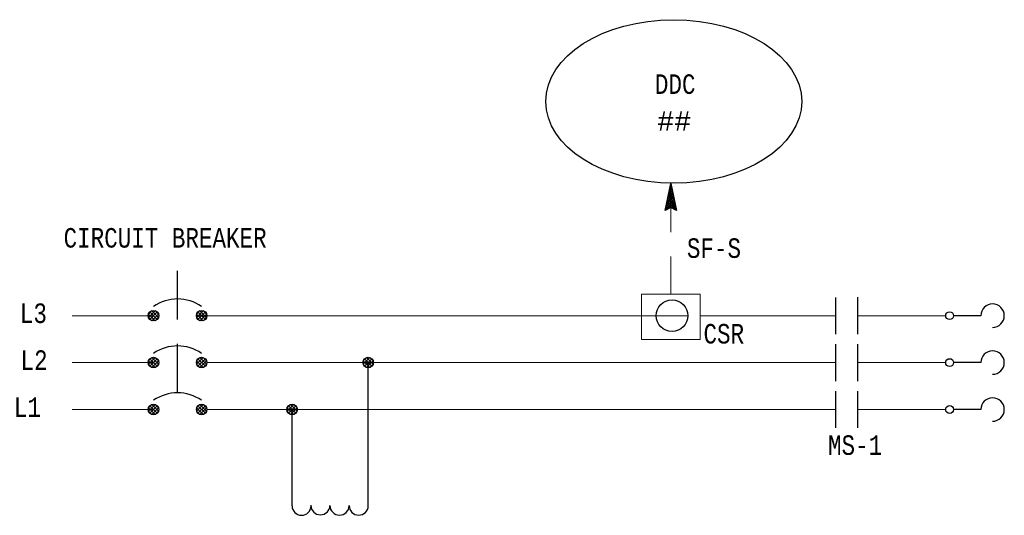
# Model space of a CAD drawing. Header units: inches. Extents: x 11.5 to 32.2, y 0.4 to 14.4.
# Tile 2 of 3: x 12.1 to 17.2, y 11.8 to 14.4. Entities that reach past the tile are written whole.
import ezdxf
from ezdxf.enums import TextEntityAlignment as Align

# ---------------------------------------------------------------- set-up
doc = ezdxf.new("R2010")
doc.units = ezdxf.units.IN
doc.header["$MEASUREMENT"] = 0
doc.linetypes.add('HIDDEN', pattern=[0.375, 0.25, -0.125])
for name, color, linetype, lineweight in [('M-ANNO-SYMB', 6, 'Continuous', 30), ('M-ANNO-TEXT', 2, 'Continuous', 30), ('M-DIAG-GRPH', 6, 'Continuous', 13)]:
    doc.layers.add(name, color=color, linetype=linetype, lineweight=lineweight)
doc.styles.add('CONTROLTXT', font='monotxt.shx')

msp = doc.modelspace()

# ---------------------------------------------------------------- linework, layer by layer
at = {"layer": 'M-ANNO-SYMB'}
for p, q in [((15.4203, 13.3758), (15.4499, 13.514)), ((15.4523, 13.5028), (15.4462, 13.4966)), ((15.4542, 13.494), (15.4472, 13.5011)), ((15.4505, 13.5114), (15.449, 13.51)), ((15.4514, 13.5074), (15.449, 13.5097)), ((15.4499, 13.514), (15.4795, 13.3758)), ((15.4633, 13.4511), (15.429, 13.4167)), ((15.4615, 13.4596), (15.4319, 13.43)), ((15.4596, 13.4683), (15.4347, 13.4433)), ((15.4713, 13.4141), (15.436, 13.4494)), ((15.4578, 13.4769), (15.4375, 13.4567)), ((15.4684, 13.4274), (15.4379, 13.458)), ((15.4655, 13.4407), (15.4398, 13.4666)), ((15.4559, 13.4855), (15.4405, 13.47)), ((15.4627, 13.4541), (15.4416, 13.4753)), ((15.4542, 13.4942), (15.4433, 13.4833)), ((15.4599, 13.4674), (15.4435, 13.4839)), ((15.457, 13.4807), (15.4453, 13.4924)), ((15.4689, 13.4252), (15.4205, 13.3767)), ((15.467, 13.4338), (15.4233, 13.39)), ((15.4652, 13.4425), (15.4262, 13.4033)), ((15.4449, 13.3882), (15.4268, 13.4063)), ((15.4559, 13.3877), (15.4286, 13.4149)), ((15.4769, 13.3772), (15.4305, 13.4235)), ((15.477, 13.3874), (15.4323, 13.4321)), ((15.4742, 13.4008), (15.4342, 13.4407)), ((15.4707, 13.4165), (15.4399, 13.3856)), ((15.4726, 13.4079), (15.4534, 13.3888)), ((15.4744, 13.3993), (15.4605, 13.3853)), ((15.4499, 13.3906), (15.4203, 13.3758)), ((15.424, 13.3777), (15.4212, 13.3804)), ((15.431, 13.3811), (15.4231, 13.389)), ((15.4379, 13.3847), (15.4249, 13.3977)), ((15.4795, 13.3758), (15.4499, 13.3906)), ((15.4763, 13.3906), (15.4675, 13.3819)), ((15.4781, 13.382), (15.4744, 13.3783)), ((16.2928, 12.9304), (16.2928, 12.7426)), ((16.4072, 12.7426), (16.4072, 12.9314)), ((16.2928, 12.6914), (16.2928, 12.5027)), ((16.4072, 12.5027), (16.4072, 12.6914)), ((16.2928, 12.4514), (16.2928, 12.2627)), ((16.4072, 12.2627), (16.4072, 12.4514))]:
    msp.add_line(p, q, dxfattribs=at)
at = {"layer": 'M-ANNO-SYMB', "linetype": 'HIDDEN'}
msp.add_line((12.9267, 12.4423), (12.9267, 13.1023), dxfattribs=at)
at = {"layer": 'M-ANNO-SYMB', "linetype": 'Continuous'}
for p, q in [((12.778, 12.8454), (12.7953, 12.8627)), ((12.7781, 12.8285), (12.8122, 12.8626)), ((12.7781, 12.8455), (12.8121, 12.8115)), ((12.7846, 12.818), (12.8227, 12.8561)), ((12.7846, 12.856), (12.8226, 12.818)), ((12.795, 12.8625), (12.8291, 12.8284)), ((12.7951, 12.8115), (12.8292, 12.8456)), ((12.8119, 12.8627), (12.8293, 12.8453)), ((13.0242, 12.8454), (13.0415, 12.8627)), ((13.0243, 12.8285), (13.0584, 12.8626)), ((13.0243, 12.8455), (13.0583, 12.8115)), ((13.0308, 12.818), (13.0689, 12.8561)), ((13.0308, 12.856), (13.0688, 12.818)), ((13.0412, 12.8625), (13.0753, 12.8284)), ((13.0413, 12.8115), (13.0754, 12.8456)), ((13.0581, 12.8627), (13.0755, 12.8453)), ((12.7781, 12.8286), (12.7952, 12.8115)), ((12.812, 12.8115), (12.8292, 12.8287)), ((13.0243, 12.8286), (13.0414, 12.8115)), ((13.0582, 12.8115), (13.0754, 12.8287)), ((17.0361, 12.8371), (16.8961, 12.8371)), ((12.778, 12.6054), (12.7953, 12.6227)), ((12.7781, 12.5885), (12.8122, 12.6226)), ((12.7781, 12.6055), (12.8121, 12.5715)), ((12.7846, 12.578), (12.8227, 12.6161)), ((12.7846, 12.616), (12.8226, 12.578)), ((12.795, 12.6225), (12.8291, 12.5884)), ((12.7951, 12.5715), (12.8292, 12.6056)), ((12.8119, 12.6227), (12.8293, 12.6053)), ((13.0242, 12.6054), (13.0415, 12.6227)), ((13.0243, 12.5885), (13.0584, 12.6226)), ((13.0243, 12.6055), (13.0583, 12.5715)), ((13.0308, 12.578), (13.0689, 12.6161)), ((13.0308, 12.616), (13.0688, 12.578)), ((13.0412, 12.6225), (13.0753, 12.5884)), ((13.0413, 12.5715), (13.0754, 12.6056)), ((13.0581, 12.6227), (13.0755, 12.6053)), ((13.8766, 12.6054), (13.8939, 12.6227)), ((13.8767, 12.5885), (13.9108, 12.6226)), ((13.8767, 12.6055), (13.9107, 12.5715)), ((13.8832, 12.578), (13.9213, 12.6161)), ((13.8832, 12.616), (13.9212, 12.578)), ((13.8936, 12.6225), (13.9277, 12.5884)), ((13.8937, 12.5715), (13.9278, 12.6056)), ((13.9022, 11.8643), (13.9022, 12.597)), ((13.9105, 12.6227), (13.9279, 12.6053)), ((17.0361, 12.5971), (16.8961, 12.5971)), ((12.7781, 12.5886), (12.7952, 12.5715)), ((12.812, 12.5715), (12.8292, 12.5887)), ((13.0243, 12.5886), (13.0414, 12.5715)), ((13.0582, 12.5715), (13.0754, 12.5887)), ((13.8767, 12.5886), (13.8938, 12.5715)), ((13.9106, 12.5715), (13.9278, 12.5887)), ((12.778, 12.3654), (12.7953, 12.3827)), ((12.7781, 12.3485), (12.8122, 12.3826)), ((12.7781, 12.3655), (12.8121, 12.3315)), ((12.7781, 12.3486), (12.7952, 12.3315)), ((12.7846, 12.338), (12.8227, 12.3761)), ((12.7846, 12.376), (12.8226, 12.338)), ((12.795, 12.3825), (12.8291, 12.3484)), ((12.7951, 12.3315), (12.8292, 12.3656)), ((12.8119, 12.3827), (12.8293, 12.3653)), ((12.812, 12.3315), (12.8292, 12.3487)), ((13.0242, 12.3654), (13.0415, 12.3827)), ((13.0243, 12.3485), (13.0584, 12.3826)), ((13.0243, 12.3655), (13.0583, 12.3315)), ((13.0243, 12.3486), (13.0414, 12.3315)), ((13.0308, 12.338), (13.0689, 12.3761)), ((13.0308, 12.376), (13.0688, 12.338)), ((13.0412, 12.3825), (13.0753, 12.3484)), ((13.0413, 12.3315), (13.0754, 12.3656)), ((13.0581, 12.3827), (13.0755, 12.3653)), ((13.0582, 12.3315), (13.0754, 12.3487)), ((13.487, 12.3654), (13.5043, 12.3827)), ((13.4871, 12.3485), (13.5212, 12.3826)), ((13.4871, 12.3655), (13.5211, 12.3315)), ((13.4871, 12.3486), (13.5042, 12.3315)), ((13.4936, 12.338), (13.5317, 12.3761)), ((13.4936, 12.376), (13.5316, 12.338)), ((13.504, 12.3825), (13.5381, 12.3484)), ((13.5041, 12.3315), (13.5382, 12.3656)), ((13.5126, 11.8643), (13.5126, 12.357)), ((13.5209, 12.3827), (13.5383, 12.3653)), ((13.521, 12.3315), (13.5382, 12.3487)), ((17.0361, 12.3571), (16.8961, 12.3571))]:
    msp.add_line(p, q, dxfattribs=at)
at = {"layer": 'M-ANNO-SYMB'}
msp.add_circle((15.4561, 12.8371), 0.0808, dxfattribs=at)
at = {"layer": 'M-ANNO-SYMB', "linetype": 'Continuous'}
for centre, radius in [((12.8036, 12.8371), 0.0269), ((13.0498, 12.8371), 0.0269), ((16.8761, 12.837), 0.02), ((12.8036, 12.5971), 0.0269), ((13.0498, 12.5971), 0.0269), ((13.9022, 12.5971), 0.0269), ((16.8761, 12.597), 0.02), ((12.8036, 12.3571), 0.0269), ((13.0498, 12.3571), 0.0269), ((13.5126, 12.3571), 0.0269), ((16.8761, 12.357), 0.02)]:
    msp.add_circle(centre, radius, dxfattribs=at)
for centre, radius, start, end in [((12.9266, 12.7051), 0.2173, 55.4805, 124.5195), ((17.0961, 12.837), 0.06, 270, 180), ((12.9266, 12.4651), 0.2173, 55.4805, 124.5195), ((12.9266, 12.4651), 0.2173, 55.4805, 124.5195), ((17.0961, 12.597), 0.06, 270, 180), ((12.9266, 12.2251), 0.2173, 55.4805, 124.5195), ((17.0961, 12.357), 0.06, 270, 180), ((13.5611, 11.8644), 0.0486, 180, 359.0452), ((13.6575, 11.8668), 0.0486, 180, 359.0608), ((13.7555, 11.866), 0.0494, 180, 359.0452), ((13.8536, 11.8651), 0.0486, 180, 359.0452)]:
    msp.add_arc(centre, radius, start, end, dxfattribs=at)
at = {"layer": 'M-ANNO-SYMB'}
msp.add_ellipse((15.4649, 13.9332), major_axis=(0.6546, 0), ratio=0.638644, dxfattribs=at)
at = {"layer": 'M-DIAG-GRPH', "linetype": 'HIDDEN'}
msp.add_line((15.4499, 13.514), (15.4499, 12.9467), dxfattribs=at)
at = {"layer": 'M-DIAG-GRPH', "linetype": 'Continuous'}
for p, q in [((12.3882, 12.837), (12.8036, 12.837)), ((13.0229, 12.8371), (15.5361, 12.8371)), ((12.3882, 12.597), (12.8036, 12.597)), ((13.0767, 12.597), (16.2928, 12.597)), ((16.4072, 12.597), (16.8561, 12.597)), ((12.3882, 12.357), (12.8036, 12.357)), ((13.0767, 12.357), (16.2928, 12.357)), ((16.4072, 12.357), (16.8561, 12.357))]:
    msp.add_line(p, q, dxfattribs=at)
at = {"layer": 'M-DIAG-GRPH'}
for p, q in [((16.2928, 12.837), (15.5997, 12.837)), ((16.8561, 12.837), (16.4072, 12.837))]:
    msp.add_line(p, q, dxfattribs=at)
msp.add_3dface([(15.3, 12.7149), (15.5997, 12.7149), (15.5997, 12.9467), (15.3, 12.9467)], dxfattribs=at)

# ---------------------------------------------------------------- texts
at = {"layer": 'M-ANNO-TEXT', "linetype": 'Continuous', "style": 'CONTROLTXT', "width": 0.8}
for s, p in [('DDC', (15.4726, 13.9716)), ('CIRCUIT BREAKER', (12.863, 13.1853)), ('SF-S', (15.6708, 13.1327)), ('CSR', (15.7211, 12.6946)), ('MS-1', (16.3928, 12.1249))]:
    msp.add_text(s, height=0.1, dxfattribs=at).set_placement(p, align=Align.CENTER)
at = {"layer": 'M-ANNO-TEXT', "linetype": 'Continuous', "style": 'CONTROLTXT'}
msp.add_text('##', height=0.1, dxfattribs=at).set_placement((15.4676, 13.7831), align=Align.CENTER)
at = {"layer": 'M-ANNO-TEXT', "linetype": 'Continuous', "style": 'CONTROLTXT', "width": 0.8}
for s, p in [('L3', (12.2586, 12.7995)), ('L2', (12.2618, 12.5595)), ('L1', (12.2279, 12.3195))]:
    msp.add_text(s, height=0.1, dxfattribs=at).set_placement(p, align=Align.RIGHT)

doc.saveas('drawing.dxf')
